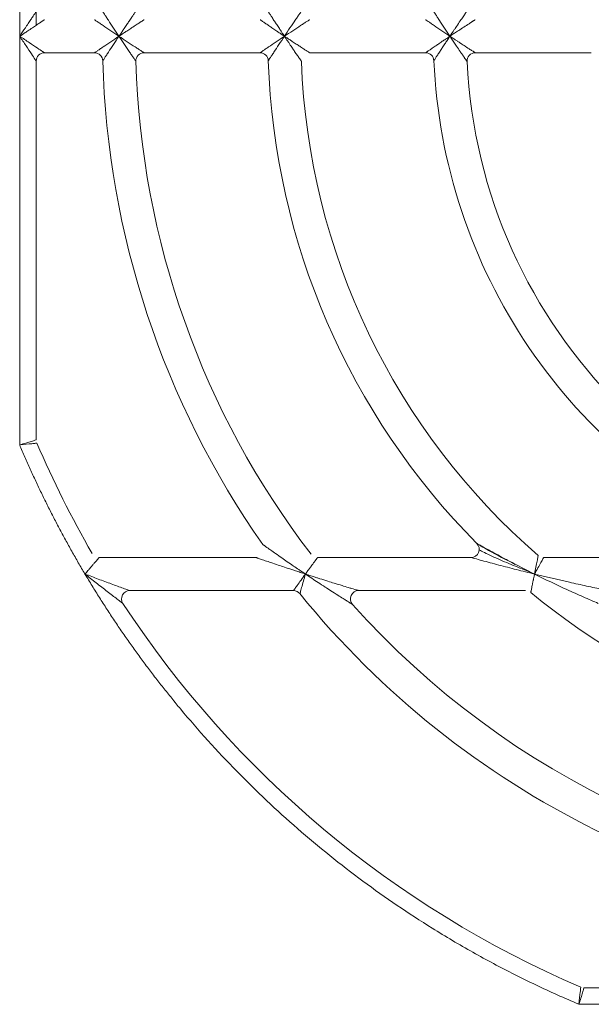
# Model space of a CAD drawing. Header units: millimetres. Extents: x 35 to 1425, y 109 to 972.
# Tile 20 of 34: x 1179 to 1213, y 487 to 546. Entities that reach past the tile are written whole.
import ezdxf

# ---------------------------------------------------------------- set-up
doc = ezdxf.new("R2010")
doc.units = ezdxf.units.MM
doc.header["$LTSCALE"] = 5

msp = doc.modelspace()

# ---------------------------------------------------------------- linework, layer by layer
at = {"color": 7, "linetype": 'Continuous', "lineweight": 15}
for p, q in [((1178.93, 569.905), (1178.93, 545.207)), ((1178.93, 545.207), (1178.93, 520.508)), ((1180.43, 544.207), (1183.451, 544.207)), ((1186.452, 544.207), (1193.456, 544.207)), ((1196.458, 544.207), (1203.463, 544.207)), ((1206.466, 544.207), (1213.477, 544.207)), ((1179.93, 520.814), (1179.93, 543.707)), ((1193.215, 513.707), (1183.737, 513.707)), ((1206.205, 513.707), (1196.933, 513.707)), ((1223.466, 513.707), (1210.597, 513.707)), ((1208.882, 513.306), (1210.044, 512.707)), ((1210.015, 512.723), (1209.302, 513.015)), ((1185.584, 511.707), (1195.478, 511.707)), ((1199.417, 511.707), (1209.502, 511.707)), ((1235.93, 487.707), (1213.038, 487.707)), ((1212.732, 486.707), (1237.43, 486.707))]:
    msp.add_line(p, q, dxfattribs=at)
at = {"color": 144, "linetype": 'Continuous', "lineweight": 0}
msp.add_line((1179.93, 545.873), (1179.93, 546.707), dxfattribs=at)
for centre, radius, start, end in [((1180.43, 543.707), 0.5, 90, 180), ((1183.451, 543.707), 0.5, 1.59183, 90), ((1203.463, 543.707), 0.5, 2.52858, 90), ((1206.466, 543.707), 0.5, 90, 182.77346), ((1237.43, 545.207), 41.5, 182.09665, 229.12136), ((1206.205, 514.207), 0.5, 270.0001, 44.79283), ((1185.584, 511.207), 0.5, 90, 213.25643), ((1199.417, 511.207), 0.5, 90, 221.81031)]:
    msp.add_arc(centre, radius, start, end, dxfattribs=at)
at = {"color": 7, "linetype": 'Continuous', "lineweight": 15}
for centre, radius, start, end in [((1186.452, 543.707), 0.5, 90, 181.68541), ((1193.456, 543.707), 0.5, 1.95364, 90), ((1237.43, 545.207), 53.5, 181.59175, 215.03481), ((1237.43, 545.207), 51.5, 181.68541, 217.43371), ((1237.43, 545.207), 43.5, 181.95364, 224.79283), ((1237.43, 545.207), 31.5, 182.77346, 267.22654), ((1237.43, 545.207), 62.5, 203.16805, 210), ((1195.478, 511.207), 0.5, 39.0228, 90), ((1237.43, 545.207), 53.5, 219.0228, 268.40825), ((1237.43, 545.207), 43.5, 230.59943, 268.04636), ((1237.43, 545.207), 62.5, 213.25643, 246.83195), ((1237.43, 545.207), 51.5, 221.81031, 268.31459)]:
    msp.add_arc(centre, radius, start, end, dxfattribs=at)
at = {"color": 144, "linetype": 'Continuous', "lineweight": 0}
for points, knots in [([(1178.93, 545.207), (1178.962, 545.254), (1179.022, 545.344), (1179.106, 545.47), (1179.18, 545.581), (1179.243, 545.675), (1179.345, 545.83), (1179.479, 546.029), (1179.638, 546.268), (1179.765, 546.459), (1179.852, 546.589), (1179.9, 546.662), (1179.925, 546.699), (1179.929, 546.704), (1179.93, 546.707)], [0, 0, 0, 0, 0.076348, 0.144309, 0.203885, 0.255076, 0.297886, 0.456563, 0.588471, 0.716152, 0.824017, 0.886149, 0.944248, 1, 1, 1, 1]), ([(1184.93, 545.207), (1184.96, 545.251), (1185.015, 545.334), (1185.091, 545.447), (1185.154, 545.541), (1185.203, 545.614), (1185.287, 545.74), (1185.402, 545.91), (1185.556, 546.139), (1185.694, 546.342), (1185.804, 546.504), (1185.876, 546.609), (1185.92, 546.673), (1185.947, 546.714), (1185.951, 546.719), (1185.952, 546.721)], [0, 0, 0, 0, 0.0712, 0.131695, 0.181515, 0.220686, 0.24923, 0.385654, 0.499513, 0.635508, 0.749173, 0.819846, 0.884129, 0.943547, 1, 1, 1, 1]), ([(1193.955, 546.69), (1193.956, 546.689), (1193.957, 546.687), (1193.965, 546.675), (1193.977, 546.655), (1193.995, 546.628), (1194.018, 546.592), (1194.047, 546.549), (1194.1, 546.468), (1194.192, 546.325), (1194.324, 546.123), (1194.472, 545.898), (1194.615, 545.681), (1194.77, 545.446), (1194.873, 545.293), (1194.93, 545.207)], [0, 0, 0, 0, 0.032701, 0.0659354, 0.1000447, 0.1353445, 0.1721179, 0.210614, 0.2510477, 0.3659136, 0.500616, 0.6165471, 0.7508672, 0.8604346, 1, 1, 1, 1]), ([(1180.43, 546.207), (1180.429, 546.206), (1180.428, 546.205), (1180.414, 546.196), (1180.393, 546.182), (1180.363, 546.162), (1180.302, 546.121), (1180.183, 546.042), (1179.992, 545.914), (1179.753, 545.756), (1179.505, 545.59), (1179.224, 545.403), (1179.039, 545.279), (1178.93, 545.207)], [0, 0, 0, 0, 0.033312, 0.067205, 0.102075, 0.138288, 0.176171, 0.284014, 0.4117, 0.543581, 0.702264, 0.824947, 1, 1, 1, 1]), ([(1186.452, 546.207), (1186.451, 546.206), (1186.45, 546.205), (1186.437, 546.197), (1186.416, 546.183), (1186.386, 546.164), (1186.349, 546.14), (1186.303, 546.11), (1186.218, 546.055), (1186.07, 545.959), (1185.864, 545.824), (1185.634, 545.673), (1185.421, 545.532), (1185.181, 545.374), (1185.024, 545.27), (1184.93, 545.207)], [0, 0, 0, 0, 0.032157, 0.064963, 0.098807, 0.134044, 0.170989, 0.209914, 0.251055, 0.364961, 0.500642, 0.615055, 0.750857, 0.849495, 1, 1, 1, 1]), ([(1194.93, 545.207), (1194.883, 545.238), (1194.795, 545.297), (1194.672, 545.379), (1194.566, 545.45), (1194.419, 545.549), (1194.239, 545.671), (1194.016, 545.822), (1193.817, 545.959), (1193.661, 546.065), (1193.561, 546.134), (1193.501, 546.175), (1193.463, 546.202), (1193.458, 546.205), (1193.456, 546.207)], [0, 0, 0, 0, 0.075729, 0.142505, 0.200329, 0.249205, 0.384105, 0.499522, 0.634579, 0.749162, 0.818814, 0.88286, 0.942689, 1, 1, 1, 1]), ([(1184.93, 545.207), (1185.1, 545.093), (1185.268, 544.982), (1185.596, 544.765), (1185.76, 544.658), (1185.98, 544.513), (1186.05, 544.468), (1186.179, 544.384), (1186.239, 544.345), (1186.389, 544.248), (1186.452, 544.207), (1186.452, 544.207)], [0, 0, 0, 0, 0.25, 0.25, 0.5, 0.5, 0.625, 0.625, 0.75, 0.75, 1, 1, 1, 1]), ([(1195.958, 543.688), (1195.957, 543.689), (1195.956, 543.691), (1195.947, 543.704), (1195.933, 543.725), (1195.913, 543.754), (1195.887, 543.791), (1195.856, 543.837), (1195.798, 543.922), (1195.698, 544.069), (1195.558, 544.272), (1195.404, 544.501), (1195.264, 544.707), (1195.104, 544.948), (1194.999, 545.104), (1194.93, 545.207)], [0, 0, 0, 0, 0.0319815, 0.064652, 0.098413, 0.1336298, 0.1706265, 0.209685, 0.2510479, 0.3645199, 0.5006438, 0.61417, 0.7508573, 0.8372253, 1, 1, 1, 1]), ([(1194.93, 545.207), (1194.982, 545.172), (1195.077, 545.108), (1195.207, 545.022), (1195.311, 544.953), (1195.456, 544.858), (1195.636, 544.739), (1195.867, 544.589), (1196.073, 544.455), (1196.236, 544.349), (1196.343, 544.28), (1196.408, 544.238), (1196.45, 544.211), (1196.455, 544.208), (1196.458, 544.207)], [0, 0, 0, 0, 0.082747, 0.151866, 0.207357, 0.249219, 0.38515, 0.499502, 0.63527, 0.749161, 0.819749, 0.884016, 0.943468, 1, 1, 1, 1]), ([(1203.463, 544.207), (1203.464, 544.207), (1203.465, 544.208), (1203.478, 544.216), (1203.497, 544.23), (1203.524, 544.249), (1203.559, 544.273), (1203.601, 544.302), (1203.681, 544.358), (1203.821, 544.454), (1204.019, 544.591), (1204.242, 544.743), (1204.456, 544.888), (1204.69, 545.046), (1204.844, 545.149), (1204.93, 545.207)], [0, 0, 0, 0, 0.032644, 0.065837, 0.099921, 0.135211, 0.171994, 0.210521, 0.25101, 0.365627, 0.500551, 0.616046, 0.750778, 0.859416, 1, 1, 1, 1]), ([(1204.93, 545.207), (1204.9, 545.161), (1204.843, 545.076), (1204.762, 544.954), (1204.691, 544.846), (1204.593, 544.698), (1204.474, 544.517), (1204.327, 544.292), (1204.196, 544.091), (1204.095, 543.934), (1204.031, 543.834), (1203.992, 543.774), (1203.967, 543.736), (1203.964, 543.731), (1203.963, 543.729)], [0, 0, 0, 0, 0.073617, 0.139737, 0.198322, 0.249341, 0.383437, 0.499738, 0.634295, 0.749438, 0.818596, 0.882473, 0.942399, 1, 1, 1, 1]), ([(1178.93, 520.508), (1179.19, 520.587), (1179.447, 520.666), (1179.727, 520.751), (1179.802, 520.774), (1179.904, 520.806), (1179.93, 520.814), (1179.93, 520.814)], [0, 0, 0, 0, 0.5, 0.5, 0.75, 0.75, 1, 1, 1, 1]), ([(1193.624, 514.494), (1193.625, 514.493), (1193.626, 514.492), (1193.639, 514.483), (1193.659, 514.469), (1193.687, 514.448), (1193.722, 514.423), (1193.766, 514.392), (1193.817, 514.355), (1193.876, 514.313), (1193.943, 514.265), (1194.018, 514.212), (1194.167, 514.107), (1194.418, 513.929), (1194.755, 513.694), (1195.118, 513.442), (1195.461, 513.206), (1195.827, 512.956), (1196.067, 512.795), (1196.199, 512.707)], [0, 0, 0, 0, 0.0161475, 0.0327894, 0.0503098, 0.069038, 0.0892438, 0.1111413, 0.1348983, 0.1606447, 0.1884815, 0.2184875, 0.2507241, 0.363154, 0.5004632, 0.6161071, 0.7502844, 0.8624644, 1, 1, 1, 1]), ([(1183.737, 513.707), (1183.736, 513.706), (1183.735, 513.704), (1183.724, 513.692), (1183.707, 513.672), (1183.683, 513.644), (1183.639, 513.594), (1183.562, 513.505), (1183.448, 513.372), (1183.314, 513.217), (1183.183, 513.064), (1183.034, 512.891), (1182.936, 512.775), (1182.877, 512.707)], [0, 0, 0, 0, 0.048389, 0.097417, 0.14736, 0.19848, 0.251019, 0.369351, 0.501455, 0.617138, 0.751008, 0.852282, 1, 1, 1, 1]), ([(1196.199, 512.707), (1196.093, 512.741), (1195.895, 512.805), (1195.619, 512.895), (1195.302, 512.999), (1194.952, 513.116), (1194.531, 513.256), (1194.141, 513.389), (1193.826, 513.496), (1193.617, 513.568), (1193.488, 513.612), (1193.387, 513.647), (1193.311, 513.673), (1193.256, 513.692), (1193.221, 513.704), (1193.217, 513.706), (1193.215, 513.707)], [0, 0, 0, 0, 0.0962359, 0.1794812, 0.2497381, 0.3843324, 0.4995844, 0.6371301, 0.7493511, 0.8031927, 0.8495717, 0.8868791, 0.9198033, 0.9489765, 0.9753026, 1, 1, 1, 1]), ([(1196.199, 512.707), (1196.311, 512.67), (1196.508, 512.607), (1196.765, 512.524), (1196.945, 512.467), (1197.199, 512.387), (1197.524, 512.285), (1197.972, 512.145), (1198.386, 512.018), (1198.741, 511.91), (1198.995, 511.833), (1199.162, 511.783), (1199.28, 511.747), (1199.357, 511.724), (1199.407, 511.709), (1199.414, 511.707), (1199.417, 511.707)], [0, 0, 0, 0, 0.09547, 0.168903, 0.220299, 0.249657, 0.386417, 0.499376, 0.637143, 0.748338, 0.816899, 0.87393, 0.912614, 0.945604, 0.974114, 1, 1, 1, 1]), ([(1199.044, 510.873), (1199.043, 510.874), (1199.042, 510.875), (1199.028, 510.884), (1199.005, 510.897), (1198.974, 510.917), (1198.934, 510.942), (1198.886, 510.972), (1198.802, 511.024), (1198.667, 511.108), (1198.442, 511.249), (1198.127, 511.448), (1197.761, 511.682), (1197.365, 511.937), (1196.981, 512.188), (1196.583, 512.449), (1196.328, 512.62), (1196.199, 512.707)], [0, 0, 0, 0, 0.014587, 0.029722, 0.045838, 0.063292, 0.082369, 0.103289, 0.126219, 0.183162, 0.251773, 0.362654, 0.500693, 0.612825, 0.750359, 0.87432, 1, 1, 1, 1])]:
    msp.add_open_spline(points, degree=3, knots=knots, dxfattribs=at)
at = {"color": 7, "linetype": 'Continuous', "lineweight": 15}
for points, knots in [([(1183.951, 546.693), (1183.951, 546.693), (1183.989, 546.633), (1184.083, 546.49), (1184.12, 546.433), (1184.202, 546.308), (1184.246, 546.24), (1184.388, 546.025), (1184.493, 545.865), (1184.708, 545.541), (1184.818, 545.375), (1184.93, 545.207)], [0, 0, 0, 0, 0.25, 0.25, 0.375, 0.375, 0.5, 0.5, 0.75, 0.75, 1, 1, 1, 1]), ([(1194.93, 545.207), (1195.044, 545.377), (1195.156, 545.544), (1195.377, 545.872), (1195.487, 546.035), (1195.636, 546.255), (1195.684, 546.324), (1195.771, 546.453), (1195.812, 546.512), (1195.914, 546.661), (1195.958, 546.725), (1195.958, 546.725)], [0, 0, 0, 0, 0.25, 0.25, 0.5, 0.5, 0.625, 0.625, 0.75, 0.75, 1, 1, 1, 1]), ([(1203.963, 546.684), (1203.963, 546.684), (1204, 546.626), (1204.092, 546.484), (1204.128, 546.428), (1204.209, 546.304), (1204.252, 546.237), (1204.392, 546.023), (1204.496, 545.863), (1204.708, 545.54), (1204.818, 545.375), (1204.93, 545.207)], [0, 0, 0, 0, 0.25, 0.25, 0.375, 0.375, 0.5, 0.5, 0.75, 0.75, 1, 1, 1, 1]), ([(1204.93, 545.207), (1204.931, 545.207), (1204.933, 545.209), (1204.935, 545.215), (1204.942, 545.224), (1204.953, 545.241), (1204.976, 545.275), (1205.022, 545.344), (1205.082, 545.433), (1205.16, 545.551), (1205.241, 545.67), (1205.377, 545.872), (1205.512, 546.07), (1205.643, 546.261), (1205.728, 546.385), (1205.806, 546.498), (1205.872, 546.594), (1205.924, 546.669), (1205.96, 546.721), (1205.965, 546.727), (1205.967, 546.731)], [0, 0, 0, 0, 0.001047, 0.003932, 0.007818, 0.015593, 0.031151, 0.06229, 0.124629, 0.172694, 0.249255, 0.317039, 0.499409, 0.577504, 0.653739, 0.728371, 0.800249, 0.869387, 0.935495, 1, 1, 1, 1]), ([(1184.93, 545.207), (1184.761, 545.319), (1184.596, 545.43), (1184.273, 545.647), (1184.114, 545.755), (1183.9, 545.9), (1183.833, 545.946), (1183.709, 546.03), (1183.652, 546.069), (1183.51, 546.166), (1183.451, 546.207), (1183.451, 546.207)], [0, 0, 0, 0, 0.25, 0.25, 0.5, 0.5, 0.625, 0.625, 0.75, 0.75, 1, 1, 1, 1]), ([(1196.458, 546.207), (1196.458, 546.207), (1196.393, 546.165), (1196.242, 546.068), (1196.182, 546.029), (1196.053, 545.945), (1195.983, 545.9), (1195.761, 545.755), (1195.598, 545.648), (1195.268, 545.431), (1195.101, 545.32), (1194.93, 545.207)], [0, 0, 0, 0, 0.25, 0.25, 0.375, 0.375, 0.5, 0.5, 0.75, 0.75, 1, 1, 1, 1]), ([(1204.93, 545.207), (1204.762, 545.319), (1204.597, 545.43), (1204.276, 545.647), (1204.117, 545.755), (1203.905, 545.9), (1203.839, 545.946), (1203.717, 546.031), (1203.661, 546.069), (1203.521, 546.166), (1203.463, 546.207), (1203.463, 546.207)], [0, 0, 0, 0, 0.25, 0.25, 0.5, 0.5, 0.625, 0.625, 0.75, 0.75, 1, 1, 1, 1]), ([(1206.466, 546.207), (1206.466, 546.206), (1206.464, 546.205), (1206.451, 546.197), (1206.43, 546.184), (1206.402, 546.166), (1206.367, 546.143), (1206.326, 546.117), (1206.28, 546.088), (1206.229, 546.055), (1206.174, 546.02), (1206.116, 545.982), (1206.054, 545.943), (1205.99, 545.902), (1205.924, 545.859), (1205.773, 545.761), (1205.597, 545.647), (1205.399, 545.517), (1205.279, 545.438), (1205.162, 545.36), (1205.069, 545.299), (1205, 545.253), (1204.965, 545.23), (1204.948, 545.218), (1204.938, 545.212), (1204.933, 545.209), (1204.93, 545.207)], [0, 0, 0, 0, 0.032335, 0.064872, 0.097777, 0.131236, 0.1655, 0.20047, 0.235997, 0.272311, 0.309327, 0.34682, 0.384652, 0.422895, 0.461612, 0.500832, 0.683064, 0.750863, 0.820501, 0.874876, 0.937129, 0.968466, 0.984206, 0.992096, 0.995256, 1, 1, 1, 1]), ([(1179.93, 543.707), (1179.93, 543.707), (1179.904, 543.746), (1179.804, 543.896), (1179.73, 544.007), (1179.545, 544.285), (1179.434, 544.451), (1179.192, 544.814), (1179.061, 545.01), (1178.93, 545.207)], [0, 0, 0, 0, 0.25, 0.25, 0.5, 0.5, 0.75, 0.75, 1, 1, 1, 1]), ([(1178.93, 545.207), (1179.127, 545.076), (1179.323, 544.945), (1179.686, 544.703), (1179.852, 544.592), (1180.13, 544.407), (1180.241, 544.333), (1180.391, 544.233), (1180.43, 544.207), (1180.43, 544.207)], [0, 0, 0, 0, 0.25, 0.25, 0.5, 0.5, 0.75, 0.75, 1, 1, 1, 1]), ([(1183.451, 544.207), (1183.451, 544.207), (1183.51, 544.247), (1183.652, 544.344), (1183.709, 544.383), (1183.833, 544.467), (1183.9, 544.513), (1184.114, 544.658), (1184.273, 544.766), (1184.596, 544.983), (1184.761, 545.094), (1184.93, 545.207)], [0, 0, 0, 0, 0.25, 0.25, 0.375, 0.375, 0.5, 0.5, 0.75, 0.75, 1, 1, 1, 1]), ([(1184.93, 545.207), (1184.818, 545.038), (1184.708, 544.872), (1184.493, 544.548), (1184.388, 544.388), (1184.246, 544.173), (1184.202, 544.105), (1184.12, 543.98), (1184.083, 543.923), (1183.989, 543.78), (1183.951, 543.72), (1183.951, 543.72)], [0, 0, 0, 0, 0.25, 0.25, 0.5, 0.5, 0.625, 0.625, 0.75, 0.75, 1, 1, 1, 1]), ([(1185.952, 543.692), (1185.952, 543.692), (1185.909, 543.755), (1185.808, 543.904), (1185.768, 543.963), (1185.681, 544.091), (1185.634, 544.16), (1185.485, 544.379), (1185.376, 544.542), (1185.156, 544.869), (1185.044, 545.036), (1184.93, 545.207)], [0, 0, 0, 0, 0.25, 0.25, 0.375, 0.375, 0.5, 0.5, 0.75, 0.75, 1, 1, 1, 1]), ([(1193.456, 544.207), (1193.456, 544.207), (1193.514, 544.247), (1193.655, 544.344), (1193.712, 544.383), (1193.835, 544.467), (1193.902, 544.513), (1194.115, 544.658), (1194.274, 544.766), (1194.596, 544.983), (1194.761, 545.094), (1194.93, 545.207)], [0, 0, 0, 0, 0.25, 0.25, 0.375, 0.375, 0.5, 0.5, 0.75, 0.75, 1, 1, 1, 1]), ([(1194.93, 545.207), (1194.818, 545.038), (1194.708, 544.872), (1194.494, 544.549), (1194.389, 544.389), (1194.249, 544.174), (1194.205, 544.107), (1194.123, 543.982), (1194.086, 543.925), (1193.994, 543.783), (1193.955, 543.724), (1193.955, 543.724)], [0, 0, 0, 0, 0.25, 0.25, 0.5, 0.5, 0.625, 0.625, 0.75, 0.75, 1, 1, 1, 1]), ([(1204.93, 545.207), (1204.932, 545.206), (1204.937, 545.204), (1204.946, 545.195), (1204.965, 545.184), (1204.999, 545.161), (1205.068, 545.115), (1205.156, 545.056), (1205.273, 544.979), (1205.408, 544.89), (1205.611, 544.757), (1205.768, 544.655), (1205.876, 544.585), (1205.909, 544.564), (1205.958, 544.532), (1206.023, 544.49), (1206.102, 544.439), (1206.192, 544.382), (1206.286, 544.321), (1206.375, 544.264), (1206.45, 544.217), (1206.461, 544.21), (1206.466, 544.207)], [0, 0, 0, 0, 0.002145, 0.007815, 0.01559, 0.031149, 0.062291, 0.124635, 0.171716, 0.24927, 0.340786, 0.499508, 0.507746, 0.526347, 0.555118, 0.593765, 0.641971, 0.699455, 0.765209, 0.837784, 0.916027, 1, 1, 1, 1]), ([(1205.967, 543.682), (1205.966, 543.683), (1205.965, 543.685), (1205.956, 543.698), (1205.942, 543.718), (1205.923, 543.746), (1205.899, 543.78), (1205.871, 543.82), (1205.84, 543.866), (1205.805, 543.916), (1205.768, 543.97), (1205.728, 544.028), (1205.686, 544.089), (1205.643, 544.152), (1205.598, 544.217), (1205.496, 544.367), (1205.377, 544.541), (1205.221, 544.772), (1205.115, 544.931), (1205.023, 545.068), (1204.977, 545.137), (1204.953, 545.171), (1204.942, 545.189), (1204.935, 545.198), (1204.933, 545.204), (1204.931, 545.206), (1204.93, 545.207)], [0, 0, 0, 0, 0.032202, 0.064619, 0.097425, 0.130814, 0.165038, 0.199998, 0.235542, 0.271893, 0.308965, 0.346524, 0.384429, 0.422744, 0.461532, 0.500817, 0.683171, 0.750841, 0.87483, 0.937084, 0.968421, 0.98416, 0.992049, 0.995999, 0.998935, 1, 1, 1, 1]), ([(1203.963, 543.729), (1204.099, 540.651), (1204.662, 537.593), (1206.6, 531.745), (1207.974, 528.956), (1211.432, 523.856), (1213.514, 521.547), (1218.23, 517.582), (1220.863, 515.928), (1223.671, 514.662)], [0, 0, 0, 0, 0.25, 0.25, 0.5, 0.5, 0.75, 0.75, 1, 1, 1, 1]), ([(1179.97, 520.617), (1179.97, 520.617), (1179.943, 520.614), (1179.837, 520.603), (1179.759, 520.595), (1179.467, 520.565), (1179.2, 520.537), (1178.93, 520.508)], [0, 0, 0, 0, 0.25, 0.25, 0.5, 0.5, 1, 1, 1, 1]), ([(1178.93, 520.508), (1179.034, 520.264), (1179.242, 519.776), (1179.566, 519.049), (1179.898, 518.326), (1180.239, 517.608), (1180.589, 516.894), (1180.948, 516.185), (1181.316, 515.48), (1181.693, 514.779), (1182.078, 514.084), (1182.472, 513.392), (1182.742, 512.935), (1182.877, 512.707)], [0, 0, 0, 0, 0.091016, 0.181968, 0.27287, 0.363736, 0.454581, 0.545419, 0.636264, 0.72713, 0.818032, 0.908984, 1, 1, 1, 1]), ([(1206.587, 514.529), (1206.591, 514.526), (1206.599, 514.521), (1206.675, 514.476), (1206.885, 514.352), (1207.606, 513.942), (1208.325, 513.573), (1208.875, 513.292)], [0, 0, 0, 0, 0.035198, 0.073472, 0.160535, 0.357798, 1, 1, 1, 1]), ([(1209.302, 513.015), (1208.941, 513.16), (1208.222, 513.449), (1207.388, 513.821), (1206.895, 514.059), (1206.744, 514.141), (1206.708, 514.168), (1206.705, 514.17), (1206.704, 514.172)], [0, 0, 0, 0, 0.37519, 0.749189, 0.913096, 0.971415, 0.989074, 1, 1, 1, 1]), ([(1196.933, 513.707), (1196.933, 513.706), (1196.932, 513.704), (1196.923, 513.693), (1196.909, 513.674), (1196.89, 513.648), (1196.855, 513.6), (1196.791, 513.515), (1196.695, 513.384), (1196.58, 513.229), (1196.467, 513.073), (1196.337, 512.896), (1196.25, 512.777), (1196.199, 512.707)], [0, 0, 0, 0, 0.048617, 0.097766, 0.147639, 0.19842, 0.250283, 0.369509, 0.500723, 0.61681, 0.750218, 0.851696, 1, 1, 1, 1]), ([(1210.044, 512.707), (1209.678, 512.796), (1209.315, 512.886), (1208.594, 513.068), (1208.234, 513.161), (1207.531, 513.346), (1207.19, 513.437), (1206.711, 513.567), (1206.557, 513.609), (1206.367, 513.662), (1206.311, 513.677), (1206.229, 513.7), (1206.205, 513.707), (1206.205, 513.707)], [0, 0, 0, 0, 0.25, 0.25, 0.5, 0.5, 0.75, 0.75, 0.875, 0.875, 0.9375, 0.9375, 1, 1, 1, 1]), ([(1210.044, 512.707), (1210.101, 512.991), (1210.158, 513.274), (1210.222, 513.592), (1210.24, 513.678), (1210.264, 513.797), (1210.27, 513.829), (1210.27, 513.829)], [0, 0, 0, 0, 0.5, 0.5, 0.75, 0.75, 1, 1, 1, 1]), ([(1210.597, 513.707), (1210.597, 513.707), (1210.582, 513.679), (1210.523, 513.573), (1210.48, 513.496), (1210.323, 513.213), (1210.183, 512.961), (1210.044, 512.707)], [0, 0, 0, 0, 0.25, 0.25, 0.5, 0.5, 1, 1, 1, 1]), ([(1182.877, 512.707), (1183.021, 512.468), (1183.307, 511.991), (1183.749, 511.283), (1184.198, 510.582), (1184.657, 509.886), (1185.125, 509.197), (1185.602, 508.514), (1186.087, 507.838), (1186.582, 507.168), (1187.085, 506.504), (1187.598, 505.847), (1188.119, 505.196), (1189.544, 503.462), (1191.996, 500.748), (1195.683, 497.27), (1199.634, 494.096), (1202.824, 491.929), (1205.081, 490.558), (1206.319, 489.844), (1207.572, 489.158), (1208.839, 488.501), (1210.121, 487.873), (1211.418, 487.271), (1212.294, 486.895), (1212.732, 486.707)], [0, 0, 0, 0, 0.020738, 0.041458, 0.062164, 0.082859, 0.103546, 0.12423, 0.144913, 0.1656, 0.186294, 0.206998, 0.227717, 0.248453, 0.374221, 0.500002, 0.625769, 0.75155, 0.787083, 0.822573, 0.858037, 0.893494, 0.928961, 0.964457, 1, 1, 1, 1]), ([(1182.877, 512.707), (1183.147, 512.604), (1183.415, 512.504), (1183.948, 512.305), (1184.213, 512.207), (1184.593, 512.067), (1184.718, 512.021), (1184.96, 511.933), (1185.077, 511.89), (1185.291, 511.812), (1185.388, 511.777), (1185.536, 511.724), (1185.584, 511.707), (1185.584, 511.707)], [0, 0, 0, 0, 0.25, 0.25, 0.5, 0.5, 0.625, 0.625, 0.75, 0.75, 0.875, 0.875, 1, 1, 1, 1]), ([(1185.166, 510.932), (1185.166, 510.932), (1185.125, 510.963), (1184.999, 511.059), (1184.916, 511.122), (1184.734, 511.261), (1184.634, 511.337), (1184.429, 511.494), (1184.323, 511.576), (1184.001, 511.824), (1183.777, 511.998), (1183.328, 512.35), (1183.103, 512.527), (1182.877, 512.707)], [0, 0, 0, 0, 0.125, 0.125, 0.25, 0.25, 0.375, 0.375, 0.5, 0.5, 0.75, 0.75, 1, 1, 1, 1]), ([(1195.478, 511.707), (1195.478, 511.707), (1195.499, 511.736), (1195.577, 511.845), (1195.633, 511.924), (1195.771, 512.115), (1195.848, 512.223), (1196.019, 512.459), (1196.108, 512.581), (1196.199, 512.707)], [0, 0, 0, 0, 0.25, 0.25, 0.5, 0.5, 0.75, 0.75, 1, 1, 1, 1]), ([(1196.199, 512.707), (1196.157, 512.558), (1196.116, 512.412), (1196.037, 512.132), (1196.002, 512.004), (1195.938, 511.778), (1195.912, 511.685), (1195.876, 511.556), (1195.866, 511.521), (1195.866, 511.521)], [0, 0, 0, 0, 0.25, 0.25, 0.5, 0.5, 0.75, 0.75, 1, 1, 1, 1]), ([(1210.044, 512.707), (1210.037, 512.674), (1210.025, 512.61), (1210.006, 512.521), (1209.99, 512.44), (1209.976, 512.368), (1209.953, 512.255), (1209.923, 512.109), (1209.89, 511.946), (1209.864, 511.816), (1209.843, 511.716), (1209.829, 511.645), (1209.82, 511.601), (1209.819, 511.596), (1209.819, 511.593)], [0, 0, 0, 0, 0.060077, 0.115092, 0.16504, 0.209916, 0.249715, 0.381504, 0.499789, 0.607416, 0.710734, 0.810224, 0.906439, 1, 1, 1, 1]), ([(1210.044, 512.707), (1210.75, 512.535), (1211.454, 512.37), (1212.505, 512.134), (1212.852, 512.057), (1213.363, 511.947), (1213.531, 511.912), (1213.857, 511.843), (1214.016, 511.81), (1214.162, 511.78)], [0, 0, 0, 0, 0.5, 0.5, 0.75, 0.75, 0.875, 0.875, 1, 1, 1, 1]), ([(1213.899, 510.934), (1213.761, 510.992), (1213.61, 511.057), (1213.301, 511.19), (1213.142, 511.259), (1212.66, 511.471), (1212.334, 511.618), (1211.349, 512.07), (1210.694, 512.383), (1210.044, 512.707)], [0, 0, 0, 0, 0.125, 0.125, 0.25, 0.25, 0.5, 0.5, 1, 1, 1, 1]), ([(1212.732, 486.707), (1212.76, 486.976), (1212.788, 487.244), (1212.819, 487.535), (1212.827, 487.613), (1212.838, 487.719), (1212.841, 487.747), (1212.841, 487.747)], [0, 0, 0, 0, 0.5, 0.5, 0.75, 0.75, 1, 1, 1, 1]), ([(1213.038, 487.707), (1213.038, 487.707), (1213.029, 487.68), (1212.998, 487.578), (1212.975, 487.503), (1212.889, 487.223), (1212.811, 486.966), (1212.732, 486.707)], [0, 0, 0, 0, 0.25, 0.25, 0.5, 0.5, 1, 1, 1, 1])]:
    msp.add_open_spline(points, degree=3, knots=knots, dxfattribs=at)
at = {"color": 8, "linetype": 'Continuous', "lineweight": 15}
msp.add_open_spline([(1206.56, 514.559), (1206.563, 514.557), (1206.571, 514.553), (1206.649, 514.508), (1206.873, 514.382), (1207.394, 514.092), (1208.088, 513.711), (1208.642, 513.428), (1208.882, 513.306)], degree=3, knots=[0, 0, 0, 0, 0.0342958, 0.0727923, 0.1724045, 0.3633619, 0.7242963, 1, 1, 1, 1], dxfattribs=at)

doc.saveas('drawing.dxf')
